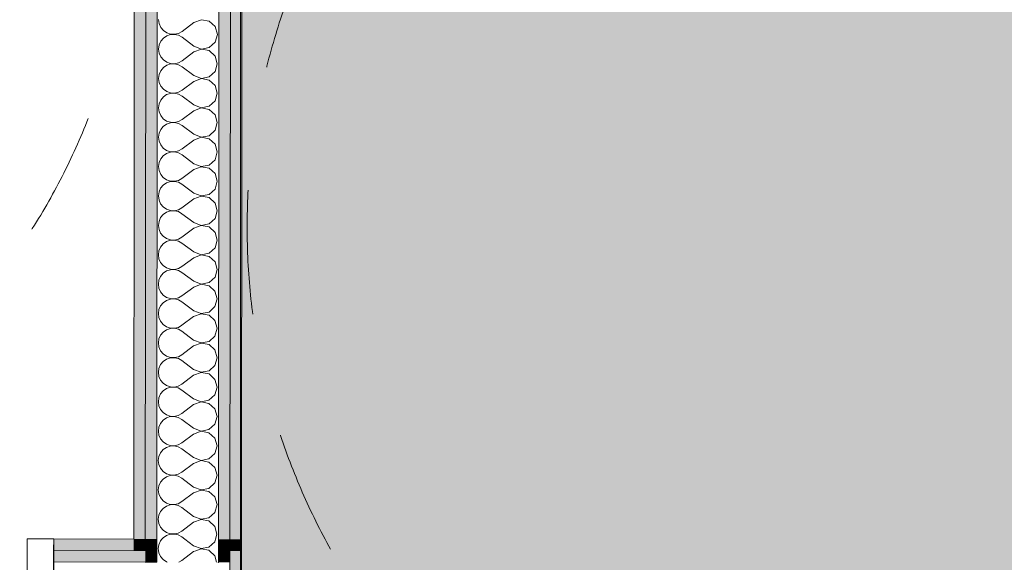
# Model space of a CAD drawing. Header units: millimetres. Extents: x -30280 to 19093, y -18706 to 4378.
# Tile 173 of 206: x -4067 to -2950, y -15346 to -14730. Entities that reach past the tile are written whole.
import ezdxf

# ---------------------------------------------------------------- set-up
doc = ezdxf.new("R2010")
doc.units = ezdxf.units.MM
doc.header["$MEASUREMENT"] = 0
doc.linetypes.add('Rayas Pequeñas', pattern=[282.222222, 141.111111, -141.111111])
for name, color, linetype, lineweight in [('Nuevo_01 2D_Mobiliari_Pluma_Nº__101', 252, 'Continuous', 5), ('Nuevo_08_E_Envans secs_Pluma_Nº__1', 7, 'Continuous', 5), ('Nuevo_14_PAV_Paviment_tarkett Safe_Pluma_Nº__89', 7, 'Continuous', 5), ('Nuevo_Puertas Archicad_Pluma_Nº__1', 7, 'Continuous', 5)]:
    doc.layers.add(name, color=color, linetype=linetype, lineweight=lineweight)
for name, color, linetype in [('Nuevo_07_CR_Cel Ras vinilic', 7, 'Continuous'), ('Nuevo_08_E_Envans secs', 7, 'Continuous'), ('Nuevo_14_PAV_Paviment_tarkett Safe', 7, 'Continuous'), ('Nuevo_Puertas Archicad', 7, 'Continuous')]:
    doc.layers.add(name, color=color, linetype=linetype)
for name, color, linetype, lineweight, true_color in [('Nuevo_07_CR_Cel Ras vinilic_Pluma_Nº__102', 7, 'Continuous', 5, 0xcccccc), ('Nuevo_08_E_Envans secs_Pluma_Nº__102', 7, 'Continuous', 5, 0xcccccc), ('Nuevo_08_E_Envans secs_Pluma_Nº__79', 7, 'Continuous', 5, 0xaaffd5), ('Nuevo_14_PAV_Paviment_tarkett Safe_Pluma_Nº__166', 7, 'Continuous', 13, 0x97cbff)]:
    doc.layers.add(name, color=color, linetype=linetype, lineweight=lineweight, true_color=true_color)

# ---------------------------------------------------------------- blocks, each defined once
blk = doc.blocks.new('Forjado_1_1', base_point=(-3816.4, -16950))
at = {"layer": 'Nuevo_14_PAV_Paviment_tarkett Safe_Pluma_Nº__166', "linetype": 'Continuous', "lineweight": 0, "true_color": 0x25323f}
blk.add_hatch(color=169, dxfattribs=at).paths.add_polyline_path([(-3816.4, -16950), (-1687.6, -16950), (-1687.6, -13808.6), (-3816.4, -13808.6)])
at = {"layer": 'Nuevo_14_PAV_Paviment_tarkett Safe_Pluma_Nº__89', "color": 7, "linetype": 'Continuous', "lineweight": 5, "flags": 128}
blk.add_lwpolyline([(-3816.4, -16950), (-1687.6, -16950), (-1687.6, -13808.6), (-3816.4, -13808.6)], close=True, dxfattribs=at)
blk = doc.blocks.new('Puerta Corredera Empotrada 27')
at = {"layer": 'Nuevo_Puertas Archicad_Pluma_Nº__1', "color": 7, "linetype": 'Continuous', "lineweight": 5}
for p, q in [((-420, 0), (-450, 0)), ((-450, 0), (-450, -134)), ((-450, -13), (-450, 0)), ((-450, -13), (-450, 0)), ((-420, -134), (-420, 0)), ((-450, -26), (-450, -13)), ((-450, -26), (-450, -13)), ((-450, -96), (-450, -26)), ((-450, -96), (-450, -26))]:
    blk.add_line(p, q, dxfattribs=at)
blk = doc.blocks.new('Muro_62_1', base_point=(-3815.2, -15319.9))
at = {"layer": 'Nuevo_08_E_Envans secs_Pluma_Nº__79', "linetype": 'Continuous', "lineweight": 5, "true_color": 0xaaffd5}
for points in [[(-4028.1, -15332.3), (-3937.2, -15332.6), (-3937.2, -15319.6), (-4028.1, -15319.3)], [(-3924.2, -15319.6), (-3937.2, -15319.6), (-3937.2, -15332.6), (-3924.2, -15332.6)], [(-3828.2, -15319.8), (-3828.2, -15332.8), (-3815.2, -15319.9)], [(-3815.2, -15333.1), (-3815.2, -15320.1), (-3815.4, -15320.1), (-3828.2, -15332.8), (-3828.2, -15333)], [(-4028.1, -15332.3), (-4028.1, -15345.3), (-3924.2, -15345.6), (-3924.2, -15332.6)], [(-3911.2, -15332.6), (-3924.2, -15332.6), (-3924.2, -15345.6), (-3911.2, -15345.6)], [(-3841.2, -15332.8), (-3841.2, -15345.8), (-3828.2, -15332.8)], [(-3828.2, -15346), (-3828.2, -15333), (-3828.4, -15333), (-3841.2, -15345.8), (-3841.2, -15346)], [(-3828.2, -15333), (-3828.2, -15332.8), (-3828.4, -15333)], [(-3841.2, -15346), (-3841.2, -15345.8), (-3841.4, -15346)]]:
    blk.add_hatch(color=121, dxfattribs=at).paths.add_polyline_path(points)
at = {"layer": 'Nuevo_08_E_Envans secs_Pluma_Nº__1', "color": 7, "linetype": 'Continuous', "lineweight": 5}
for p, q in [((-4028.1, -15332.3), (-4028.1, -15319.3)), ((-3924.2, -15319.6), (-3924.2, -15332.6)), ((-3828.2, -15332.8), (-3828.2, -15319.8)), ((-4028.1, -15332.3), (-3937.2, -15332.6)), ((-4028.1, -15345.3), (-4028.1, -15332.3)), ((-3937.2, -15332.6), (-3924.2, -15332.6)), ((-3911.2, -15332.6), (-3911.2, -15345.6)), ((-3841.2, -15345.8), (-3841.2, -15332.8)), ((-3828.2, -15333), (-3828.4, -15333)), ((-4028.3, -15415.3), (-4028.1, -15345.3)), ((-4028.1, -15345.3), (-3924.2, -15345.6)), ((-3924.2, -15345.6), (-3911.2, -15345.6))]:
    blk.add_line(p, q, dxfattribs=at)
at = {"layer": 'Nuevo_08_E_Envans secs_Pluma_Nº__1', "color": 7, "linetype": 'Continuous', "lineweight": 5, "flags": 128}
for points in [[(-3937.2, -15319.6), (-4028.1, -15319.3)], [(-3815.2, -15319.9), (-3815.2, -15332.9)]]:
    blk.add_lwpolyline(points, dxfattribs=at)
at = {"layer": 'Nuevo_08_E_Envans secs_Pluma_Nº__1', "color": 7, "linetype": 'Continuous', "lineweight": 5}
for p in [(-3828.2, -15332.8), (-3841.2, -15345.8)]:
    blk.add_point(p, dxfattribs=at)
at = {"layer": 'Nuevo_Puertas Archicad', "color": 253, "linetype": 'Continuous', "lineweight": 5, "true_color": 0xa4a4a6, "xscale": -1, "zscale": 1000, "rotation": 359.8580098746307}
blk.add_blockref('Puerta Corredera Empotrada 27', (-4478.1, -15318.2), dxfattribs=at)
blk = doc.blocks.new('Muro_75_1', base_point=(-3816.5, -17084))
at = {"layer": 'Nuevo_08_E_Envans secs_Pluma_Nº__79', "linetype": 'Continuous', "lineweight": 5, "true_color": 0xaaffd5}
for points in [[(-3815.2, -15320.1), (-3815.2, -15319.9), (-3815.4, -15320.1)], [(-3828.7, -16014.1), (-3815.7, -16014.1), (-3815.2, -15333.1), (-3828.2, -15333)]]:
    blk.add_hatch(color=121, dxfattribs=at).paths.add_polyline_path(points)
at = {"layer": 'Nuevo_08_E_Envans secs_Pluma_Nº__1', "color": 7, "linetype": 'Continuous', "lineweight": 5}
blk.add_line((-3828.2, -15333), (-3828.7, -16014.1), dxfattribs=at)
at = {"layer": 'Nuevo_08_E_Envans secs_Pluma_Nº__1', "color": 7, "linetype": 'Continuous', "lineweight": 5, "flags": 128}
blk.add_lwpolyline([(-3815.7, -16014.1), (-3815.2, -15332.9)], dxfattribs=at)
blk = doc.blocks.new('*X447')
at = {"layer": 'Nuevo_08_E_Envans secs_Pluma_Nº__102', "color": 254, "linetype": 'Continuous', "lineweight": 5, "true_color": 0xcccccc}
for p, q in [((-3909.2, -15332.6), (-3908.9, -15335)), ((-3908.9, -15335), (-3907.1, -15339.2)), ((-3907.1, -15339.2), (-3904.1, -15342.8)), ((-3904.1, -15342.8), (-3900.3, -15345.4)), ((-3869.5, -15333.8), (-3882.9, -15343.8)), ((-3866.7, -15332.7), (-3869.5, -15333.8)), ((-3845.4, -15338.4), (-3851.5, -15332.8)), ((-3843.3, -15345.8), (-3845.4, -15338.4)), ((-3900.3, -15345.4), (-3899.5, -15345.6)), ((-3886.3, -15345.7), (-3882.9, -15343.8))]:
    blk.add_line(p, q, dxfattribs=at)
blk = doc.blocks.new('*X448')
at = {"layer": 'Nuevo_08_E_Envans secs_Pluma_Nº__102', "color": 254, "linetype": 'Continuous', "lineweight": 5, "true_color": 0xcccccc}
for p, q in [((-3905.3, -15319.6), (-3907, -15321.7)), ((-3869.5, -15327.1), (-3879.5, -15319.7)), ((-3845.4, -15322.6), (-3844.6, -15319.8)), ((-3908.9, -15325.9), (-3909.5, -15330.4)), ((-3909.5, -15330.4), (-3909.2, -15332.6)), ((-3907, -15321.7), (-3908.9, -15325.9)), ((-3869.5, -15327.1), (-3861, -15330.4)), ((-3861, -15330.6), (-3866.7, -15332.7)), ((-3861, -15330.4), (-3852.1, -15328.7)), ((-3852.1, -15332.3), (-3861, -15330.6)), ((-3852.1, -15328.7), (-3845.4, -15322.6)), ((-3851.5, -15332.8), (-3852.1, -15332.3))]:
    blk.add_line(p, q, dxfattribs=at)
blk = doc.blocks.new('*X451')
at = {"layer": 'Nuevo_08_E_Envans secs_Pluma_Nº__102', "color": 254, "linetype": 'Continuous', "lineweight": 5, "true_color": 0xcccccc}
for p, q in [((-3909.1, -14730.4), (-3908.5, -14735)), ((-3908.5, -14735), (-3906.6, -14739.2)), ((-3906.6, -14739.2), (-3903.7, -14742.8)), ((-3869.1, -14733.8), (-3882.4, -14743.8)), ((-3860.6, -14730.6), (-3869.1, -14733.8)), ((-3851.6, -14732.3), (-3860.6, -14730.6)), ((-3844.9, -14738.4), (-3851.6, -14732.3)), ((-3842.4, -14747.2), (-3844.9, -14738.4)), ((-3903.7, -14742.8), (-3899.9, -14745.4)), ((-3899.9, -14748.9), (-3903.7, -14751.5)), ((-3899.9, -14745.4), (-3895.5, -14746.8)), ((-3895.5, -14747.4), (-3899.9, -14748.9)), ((-3895.5, -14746.8), (-3891, -14747.1)), ((-3891, -14747.2), (-3895.5, -14747.4)), ((-3891, -14747.1), (-3886.5, -14746)), ((-3886.5, -14748.2), (-3891, -14747.2)), ((-3886.5, -14746), (-3882.4, -14743.8)), ((-3882.4, -14750.5), (-3886.5, -14748.2)), ((-3869.1, -14760.5), (-3882.4, -14750.5)), ((-3844.9, -14755.9), (-3842.4, -14747.2)), ((-3908.5, -14759.2), (-3909.1, -14763.8)), ((-3906.6, -14755), (-3908.5, -14759.2)), ((-3903.7, -14751.5), (-3906.6, -14755)), ((-3869.1, -14760.5), (-3860.6, -14763.8)), ((-3860.6, -14763.8), (-3851.7, -14762.1)), ((-3851.7, -14762.1), (-3844.9, -14755.9)), ((-3909.1, -14763.8), (-3908.5, -14768.3)), ((-3908.5, -14768.3), (-3906.6, -14772.5)), ((-3906.6, -14772.5), (-3903.7, -14776.1)), ((-3869.1, -14767.1), (-3882.5, -14777.1)), ((-3860.6, -14763.9), (-3869.1, -14767.1)), ((-3851.7, -14765.6), (-3860.6, -14763.9)), ((-3845, -14771.7), (-3851.7, -14765.6)), ((-3842.5, -14780.5), (-3845, -14771.7)), ((-3903.7, -14784.8), (-3906.7, -14788.4)), ((-3903.7, -14776.1), (-3899.9, -14778.7)), ((-3899.9, -14782.2), (-3903.7, -14784.8)), ((-3899.9, -14778.7), (-3895.6, -14780.2)), ((-3895.6, -14780.7), (-3899.9, -14782.2)), ((-3895.6, -14780.2), (-3891, -14780.4)), ((-3891, -14780.5), (-3895.6, -14780.7)), ((-3891, -14780.4), (-3886.5, -14779.4)), ((-3886.5, -14781.6), (-3891, -14780.5)), ((-3886.5, -14779.4), (-3882.5, -14777.1)), ((-3882.5, -14783.8), (-3886.5, -14781.6)), ((-3869.1, -14793.8), (-3882.5, -14783.8)), ((-3845, -14789.3), (-3842.5, -14780.5)), ((-3908.5, -14792.6), (-3909.2, -14797.1)), ((-3906.7, -14788.4), (-3908.5, -14792.6)), ((-3869.1, -14793.8), (-3860.6, -14797.1)), ((-3860.6, -14797.1), (-3851.7, -14795.4)), ((-3851.7, -14795.4), (-3845, -14789.3)), ((-3909.2, -14797.1), (-3908.5, -14801.7)), ((-3908.5, -14801.7), (-3906.7, -14805.9)), ((-3906.7, -14805.9), (-3903.7, -14809.4)), ((-3869.2, -14800.5), (-3882.5, -14810.5)), ((-3860.6, -14797.2), (-3869.2, -14800.5)), ((-3851.7, -14798.9), (-3860.6, -14797.2)), ((-3845, -14805.1), (-3851.7, -14798.9)), ((-3842.5, -14813.8), (-3845, -14805.1)), ((-3903.7, -14818.1), (-3906.7, -14821.7)), ((-3903.7, -14809.4), (-3899.9, -14812)), ((-3900, -14815.5), (-3903.7, -14818.1)), ((-3895.6, -14814.1), (-3900, -14815.5)), ((-3899.9, -14812), (-3895.6, -14813.5)), ((-3895.6, -14813.5), (-3891, -14813.7)), ((-3891, -14813.9), (-3895.6, -14814.1)), ((-3891, -14813.7), (-3886.5, -14812.7)), ((-3886.5, -14814.9), (-3891, -14813.9)), ((-3886.5, -14812.7), (-3882.5, -14810.5)), ((-3882.5, -14817.1), (-3886.5, -14814.9)), ((-3869.2, -14827.1), (-3882.5, -14817.1)), ((-3845, -14822.6), (-3842.5, -14813.8)), ((-3908.5, -14825.9), (-3909.2, -14830.4)), ((-3906.7, -14821.7), (-3908.5, -14825.9)), ((-3869.2, -14827.1), (-3860.7, -14830.4)), ((-3860.7, -14830.4), (-3851.7, -14828.7)), ((-3851.7, -14828.7), (-3845, -14822.6)), ((-3909.2, -14830.4), (-3908.5, -14835)), ((-3908.5, -14835), (-3906.7, -14839.2)), ((-3906.7, -14839.2), (-3903.8, -14842.8)), ((-3869.2, -14833.8), (-3882.5, -14843.8)), ((-3860.7, -14830.6), (-3869.2, -14833.8)), ((-3851.7, -14832.3), (-3860.7, -14830.6)), ((-3845, -14838.4), (-3851.7, -14832.3)), ((-3842.5, -14847.2), (-3845, -14838.4)), ((-3903.8, -14851.5), (-3906.7, -14855)), ((-3903.8, -14842.8), (-3900, -14845.4)), ((-3900, -14848.9), (-3903.8, -14851.5)), ((-3900, -14845.4), (-3895.6, -14846.8)), ((-3895.6, -14847.4), (-3900, -14848.9)), ((-3895.6, -14846.8), (-3891, -14847.1)), ((-3891, -14847.2), (-3895.6, -14847.4)), ((-3891, -14847.1), (-3886.5, -14846)), ((-3886.5, -14848.2), (-3891, -14847.2)), ((-3886.5, -14846), (-3882.5, -14843.8)), ((-3882.5, -14850.5), (-3886.5, -14848.2)), ((-3869.2, -14860.5), (-3882.5, -14850.5)), ((-3845, -14855.9), (-3842.5, -14847.2)), ((-3908.6, -14859.2), (-3909.2, -14863.8)), ((-3906.7, -14855), (-3908.6, -14859.2)), ((-3869.2, -14860.5), (-3860.7, -14863.8)), ((-3860.7, -14863.8), (-3851.7, -14862.1)), ((-3851.7, -14862.1), (-3845, -14855.9)), ((-3909.2, -14863.8), (-3908.6, -14868.3)), ((-3908.6, -14868.3), (-3906.7, -14872.5)), ((-3906.7, -14872.5), (-3903.8, -14876.1)), ((-3869.2, -14867.1), (-3882.5, -14877.1)), ((-3860.7, -14863.9), (-3869.2, -14867.1)), ((-3851.7, -14865.6), (-3860.7, -14863.9)), ((-3845, -14871.7), (-3851.7, -14865.6)), ((-3842.5, -14880.5), (-3845, -14871.7)), ((-3903.8, -14884.8), (-3906.7, -14888.4)), ((-3903.8, -14876.1), (-3900, -14878.7)), ((-3900, -14882.2), (-3903.8, -14884.8)), ((-3900, -14878.7), (-3895.6, -14880.2)), ((-3895.6, -14880.7), (-3900, -14882.2)), ((-3895.6, -14880.2), (-3891, -14880.4)), ((-3891, -14880.5), (-3895.6, -14880.7)), ((-3891, -14880.4), (-3886.6, -14879.4)), ((-3886.6, -14881.6), (-3891, -14880.5)), ((-3886.6, -14879.4), (-3882.5, -14877.1)), ((-3882.5, -14883.8), (-3886.6, -14881.6)), ((-3869.2, -14893.8), (-3882.5, -14883.8)), ((-3845, -14889.3), (-3842.5, -14880.5)), ((-3908.6, -14892.6), (-3909.2, -14897.1)), ((-3906.7, -14888.4), (-3908.6, -14892.6)), ((-3869.2, -14893.8), (-3860.7, -14897.1)), ((-3860.7, -14897.1), (-3851.8, -14895.4)), ((-3851.8, -14895.4), (-3845, -14889.3)), ((-3909.2, -14897.1), (-3908.6, -14901.7)), ((-3908.6, -14901.7), (-3906.7, -14905.9)), ((-3906.7, -14905.9), (-3903.8, -14909.4)), ((-3869.2, -14900.5), (-3882.6, -14910.5)), ((-3860.7, -14897.2), (-3869.2, -14900.5)), ((-3851.8, -14898.9), (-3860.7, -14897.2)), ((-3845.1, -14905.1), (-3851.8, -14898.9)), ((-3842.6, -14913.8), (-3845.1, -14905.1)), ((-3903.8, -14918.1), (-3906.8, -14921.7)), ((-3903.8, -14909.4), (-3900, -14912)), ((-3900, -14915.5), (-3903.8, -14918.1)), ((-3900, -14912), (-3895.7, -14913.5)), ((-3895.7, -14914.1), (-3900, -14915.5)), ((-3895.7, -14913.5), (-3891.1, -14913.7)), ((-3891.1, -14913.9), (-3895.7, -14914.1)), ((-3891.1, -14913.7), (-3886.6, -14912.7)), ((-3886.6, -14914.9), (-3891.1, -14913.9)), ((-3886.6, -14912.7), (-3882.6, -14910.5)), ((-3882.6, -14917.1), (-3886.6, -14914.9)), ((-3869.2, -14927.1), (-3882.6, -14917.1)), ((-3845.1, -14922.6), (-3842.6, -14913.8)), ((-3908.6, -14925.9), (-3909.2, -14930.4)), ((-3906.8, -14921.7), (-3908.6, -14925.9)), ((-3869.2, -14927.1), (-3860.7, -14930.4)), ((-3860.7, -14930.4), (-3851.8, -14928.7)), ((-3851.8, -14928.7), (-3845.1, -14922.6)), ((-3909.2, -14930.4), (-3908.6, -14935)), ((-3908.6, -14935), (-3906.8, -14939.2)), ((-3906.8, -14939.2), (-3903.8, -14942.8)), ((-3869.3, -14933.8), (-3882.6, -14943.8)), ((-3860.7, -14930.6), (-3869.3, -14933.8)), ((-3851.8, -14932.3), (-3860.7, -14930.6)), ((-3845.1, -14938.4), (-3851.8, -14932.3)), ((-3842.6, -14947.2), (-3845.1, -14938.4)), ((-3903.8, -14951.5), (-3906.8, -14955)), ((-3903.8, -14942.8), (-3900, -14945.4)), ((-3900.1, -14948.9), (-3903.8, -14951.5)), ((-3895.7, -14947.4), (-3900.1, -14948.9)), ((-3900, -14945.4), (-3895.7, -14946.8)), ((-3895.7, -14946.8), (-3891.1, -14947.1)), ((-3891.1, -14947.2), (-3895.7, -14947.4)), ((-3891.1, -14947.1), (-3886.6, -14946)), ((-3886.6, -14948.2), (-3891.1, -14947.2)), ((-3886.6, -14946), (-3882.6, -14943.8)), ((-3882.6, -14950.5), (-3886.6, -14948.2)), ((-3869.3, -14960.5), (-3882.6, -14950.5)), ((-3845.1, -14955.9), (-3842.6, -14947.2)), ((-3908.6, -14959.2), (-3909.3, -14963.8)), ((-3906.8, -14955), (-3908.6, -14959.2)), ((-3869.3, -14960.5), (-3860.8, -14963.8)), ((-3860.8, -14963.8), (-3851.8, -14962.1)), ((-3851.8, -14962.1), (-3845.1, -14955.9)), ((-3909.3, -14963.8), (-3908.6, -14968.3)), ((-3908.6, -14968.3), (-3906.8, -14972.5)), ((-3906.8, -14972.5), (-3903.9, -14976.1)), ((-3869.3, -14967.1), (-3882.6, -14977.1)), ((-3860.8, -14963.9), (-3869.3, -14967.1)), ((-3851.8, -14965.6), (-3860.8, -14963.9)), ((-3845.1, -14971.7), (-3851.8, -14965.6)), ((-3842.6, -14980.5), (-3845.1, -14971.7)), ((-3903.9, -14984.8), (-3906.8, -14988.4)), ((-3903.9, -14976.1), (-3900.1, -14978.7)), ((-3900.1, -14982.2), (-3903.9, -14984.8)), ((-3900.1, -14978.7), (-3895.7, -14980.2)), ((-3895.7, -14980.7), (-3900.1, -14982.2)), ((-3895.7, -14980.2), (-3891.1, -14980.4)), ((-3891.1, -14980.5), (-3895.7, -14980.7)), ((-3891.1, -14980.4), (-3886.6, -14979.4)), ((-3886.6, -14981.6), (-3891.1, -14980.5)), ((-3886.6, -14979.4), (-3882.6, -14977.1)), ((-3882.6, -14983.8), (-3886.6, -14981.6)), ((-3869.3, -14993.8), (-3882.6, -14983.8)), ((-3845.1, -14989.3), (-3842.6, -14980.5)), ((-3908.7, -14992.6), (-3909.3, -14997.1)), ((-3906.8, -14988.4), (-3908.7, -14992.6)), ((-3869.3, -14993.8), (-3860.8, -14997.1)), ((-3860.8, -14997.1), (-3851.8, -14995.4)), ((-3851.8, -14995.4), (-3845.1, -14989.3)), ((-3909.3, -14997.1), (-3908.7, -15001.7)), ((-3908.7, -15001.7), (-3906.8, -15005.9)), ((-3906.8, -15005.9), (-3903.9, -15009.4)), ((-3869.3, -15000.5), (-3882.6, -15010.5)), ((-3860.8, -14997.2), (-3869.3, -15000.5)), ((-3851.8, -14998.9), (-3860.8, -14997.2)), ((-3845.1, -15005.1), (-3851.8, -14998.9)), ((-3842.6, -15013.8), (-3845.1, -15005.1)), ((-3903.9, -15018.1), (-3906.8, -15021.7)), ((-3903.9, -15009.4), (-3900.1, -15012)), ((-3900.1, -15015.5), (-3903.9, -15018.1)), ((-3900.1, -15012), (-3895.7, -15013.5)), ((-3895.7, -15014.1), (-3900.1, -15015.5)), ((-3895.7, -15013.5), (-3891.1, -15013.7)), ((-3891.1, -15013.9), (-3895.7, -15014.1)), ((-3891.1, -15013.7), (-3886.7, -15012.7)), ((-3886.7, -15014.9), (-3891.1, -15013.9)), ((-3886.7, -15012.7), (-3882.6, -15010.5)), ((-3882.6, -15017.1), (-3886.7, -15014.9)), ((-3869.3, -15027.1), (-3882.6, -15017.1)), ((-3845.1, -15022.6), (-3842.6, -15013.8)), ((-3908.7, -15025.9), (-3909.3, -15030.4)), ((-3909.3, -15030.4), (-3908.7, -15035)), ((-3906.8, -15021.7), (-3908.7, -15025.9)), ((-3869.3, -15027.1), (-3860.8, -15030.4)), ((-3860.8, -15030.4), (-3851.9, -15028.7)), ((-3851.9, -15028.7), (-3845.1, -15022.6)), ((-3908.7, -15035), (-3906.8, -15039.2)), ((-3906.8, -15039.2), (-3903.9, -15042.8)), ((-3869.3, -15033.8), (-3882.7, -15043.8)), ((-3860.8, -15030.6), (-3869.3, -15033.8)), ((-3851.9, -15032.3), (-3860.8, -15030.6)), ((-3845.2, -15038.4), (-3851.9, -15032.3)), ((-3842.7, -15047.2), (-3845.2, -15038.4)), ((-3903.9, -15051.5), (-3906.9, -15055)), ((-3903.9, -15042.8), (-3900.1, -15045.4)), ((-3900.1, -15048.9), (-3903.9, -15051.5)), ((-3900.1, -15045.4), (-3895.8, -15046.8)), ((-3895.8, -15047.4), (-3900.1, -15048.9)), ((-3895.8, -15046.8), (-3891.2, -15047.1)), ((-3891.2, -15047.2), (-3895.8, -15047.4)), ((-3891.2, -15047.1), (-3886.7, -15046)), ((-3886.7, -15048.2), (-3891.2, -15047.2)), ((-3886.7, -15046), (-3882.7, -15043.8)), ((-3882.7, -15050.5), (-3886.7, -15048.2)), ((-3869.3, -15060.5), (-3882.7, -15050.5)), ((-3845.2, -15055.9), (-3842.7, -15047.2)), ((-3908.7, -15059.2), (-3909.3, -15063.8)), ((-3909.3, -15063.8), (-3908.7, -15068.3)), ((-3906.9, -15055), (-3908.7, -15059.2)), ((-3860.8, -15063.9), (-3869.4, -15067.1)), ((-3869.3, -15060.5), (-3860.8, -15063.8)), ((-3860.8, -15063.8), (-3851.9, -15062.1)), ((-3851.9, -15065.6), (-3860.8, -15063.9)), ((-3851.9, -15062.1), (-3845.2, -15055.9)), ((-3908.7, -15068.3), (-3906.9, -15072.5)), ((-3906.9, -15072.5), (-3903.9, -15076.1)), ((-3869.4, -15067.1), (-3882.7, -15077.1)), ((-3845.2, -15071.7), (-3851.9, -15065.6)), ((-3842.7, -15080.5), (-3845.2, -15071.7)), ((-3903.9, -15084.8), (-3906.9, -15088.4)), ((-3903.9, -15076.1), (-3900.1, -15078.7)), ((-3900.1, -15082.2), (-3903.9, -15084.8)), ((-3900.1, -15078.7), (-3895.8, -15080.2)), ((-3895.8, -15080.7), (-3900.1, -15082.2)), ((-3895.8, -15080.2), (-3891.2, -15080.4)), ((-3891.2, -15080.5), (-3895.8, -15080.7)), ((-3891.2, -15080.4), (-3886.7, -15079.4)), ((-3886.7, -15081.6), (-3891.2, -15080.5)), ((-3886.7, -15079.4), (-3882.7, -15077.1)), ((-3882.7, -15083.8), (-3886.7, -15081.6)), ((-3869.4, -15093.8), (-3882.7, -15083.8)), ((-3845.2, -15089.3), (-3842.7, -15080.5)), ((-3908.7, -15092.6), (-3909.4, -15097.1)), ((-3909.4, -15097.1), (-3908.7, -15101.7)), ((-3906.9, -15088.4), (-3908.7, -15092.6)), ((-3869.4, -15093.8), (-3860.9, -15097.1)), ((-3860.9, -15097.2), (-3869.4, -15100.5)), ((-3860.9, -15097.1), (-3851.9, -15095.4)), ((-3851.9, -15098.9), (-3860.9, -15097.2)), ((-3851.9, -15095.4), (-3845.2, -15089.3)), ((-3908.7, -15101.7), (-3906.9, -15105.9)), ((-3906.9, -15105.9), (-3904, -15109.4)), ((-3869.4, -15100.5), (-3882.7, -15110.5)), ((-3845.2, -15105.1), (-3851.9, -15098.9)), ((-3842.7, -15113.8), (-3845.2, -15105.1)), ((-3904, -15118.1), (-3906.9, -15121.7)), ((-3904, -15109.4), (-3900.2, -15112)), ((-3900.2, -15115.5), (-3904, -15118.1)), ((-3900.2, -15112), (-3895.8, -15113.5)), ((-3895.8, -15114.1), (-3900.2, -15115.5)), ((-3895.8, -15113.5), (-3891.2, -15113.7)), ((-3891.2, -15113.9), (-3895.8, -15114.1)), ((-3891.2, -15113.7), (-3886.7, -15112.7)), ((-3886.7, -15114.9), (-3891.2, -15113.9)), ((-3886.7, -15112.7), (-3882.7, -15110.5)), ((-3882.7, -15117.1), (-3886.7, -15114.9)), ((-3869.4, -15127.1), (-3882.7, -15117.1)), ((-3845.2, -15122.6), (-3842.7, -15113.8)), ((-3908.8, -15125.9), (-3909.4, -15130.4)), ((-3909.4, -15130.4), (-3908.8, -15135)), ((-3906.9, -15121.7), (-3908.8, -15125.9)), ((-3869.4, -15127.1), (-3860.9, -15130.4)), ((-3860.9, -15130.6), (-3869.4, -15133.8)), ((-3860.9, -15130.4), (-3851.9, -15128.7)), ((-3851.9, -15132.3), (-3860.9, -15130.6)), ((-3851.9, -15128.7), (-3845.2, -15122.6)), ((-3908.8, -15135), (-3906.9, -15139.2)), ((-3906.9, -15139.2), (-3904, -15142.8)), ((-3869.4, -15133.8), (-3882.7, -15143.8)), ((-3845.2, -15138.4), (-3851.9, -15132.3)), ((-3842.7, -15147.2), (-3845.2, -15138.4)), ((-3904, -15151.5), (-3906.9, -15155)), ((-3904, -15142.8), (-3900.2, -15145.4)), ((-3900.2, -15148.9), (-3904, -15151.5)), ((-3900.2, -15145.4), (-3895.8, -15146.8)), ((-3895.8, -15147.4), (-3900.2, -15148.9)), ((-3895.8, -15146.8), (-3891.2, -15147.1)), ((-3891.2, -15147.2), (-3895.8, -15147.4)), ((-3891.2, -15147.1), (-3886.8, -15146)), ((-3886.8, -15148.2), (-3891.2, -15147.2)), ((-3886.8, -15146), (-3882.7, -15143.8)), ((-3882.7, -15150.5), (-3886.8, -15148.2)), ((-3869.4, -15160.5), (-3882.7, -15150.5)), ((-3845.2, -15155.9), (-3842.7, -15147.2)), ((-3908.8, -15159.2), (-3909.4, -15163.8)), ((-3909.4, -15163.8), (-3908.8, -15168.3)), ((-3906.9, -15155), (-3908.8, -15159.2)), ((-3869.4, -15160.5), (-3860.9, -15163.8)), ((-3860.9, -15163.9), (-3869.4, -15167.1)), ((-3860.9, -15163.8), (-3852, -15162.1)), ((-3852, -15165.6), (-3860.9, -15163.9)), ((-3852, -15162.1), (-3845.2, -15155.9)), ((-3908.8, -15168.3), (-3906.9, -15172.5)), ((-3906.9, -15172.5), (-3904, -15176.1)), ((-3869.4, -15167.1), (-3882.8, -15177.1)), ((-3845.3, -15171.7), (-3852, -15165.6)), ((-3842.8, -15180.5), (-3845.3, -15171.7)), ((-3904, -15184.8), (-3907, -15188.4)), ((-3904, -15176.1), (-3900.2, -15178.7)), ((-3900.2, -15182.2), (-3904, -15184.8)), ((-3900.2, -15178.7), (-3895.9, -15180.2)), ((-3895.9, -15180.7), (-3900.2, -15182.2)), ((-3895.9, -15180.2), (-3891.3, -15180.4)), ((-3891.3, -15180.5), (-3895.9, -15180.7)), ((-3891.3, -15180.4), (-3886.8, -15179.4)), ((-3886.8, -15181.6), (-3891.3, -15180.5)), ((-3886.8, -15179.4), (-3882.8, -15177.1)), ((-3882.8, -15183.8), (-3886.8, -15181.6)), ((-3869.4, -15193.8), (-3882.8, -15183.8)), ((-3845.3, -15189.3), (-3842.8, -15180.5)), ((-3908.8, -15192.6), (-3909.4, -15197.1)), ((-3909.4, -15197.1), (-3908.8, -15201.7)), ((-3907, -15188.4), (-3908.8, -15192.6)), ((-3869.4, -15193.8), (-3860.9, -15197.1)), ((-3860.9, -15197.2), (-3869.4, -15200.5)), ((-3860.9, -15197.1), (-3852, -15195.4)), ((-3852, -15198.9), (-3860.9, -15197.2)), ((-3852, -15195.4), (-3845.3, -15189.3)), ((-3908.8, -15201.7), (-3907, -15205.9)), ((-3907, -15205.9), (-3904, -15209.4)), ((-3869.4, -15200.5), (-3882.8, -15210.5)), ((-3845.3, -15205.1), (-3852, -15198.9)), ((-3842.8, -15213.8), (-3845.3, -15205.1)), ((-3904, -15218.1), (-3907, -15221.7)), ((-3904, -15209.4), (-3900.2, -15212)), ((-3900.2, -15215.5), (-3904, -15218.1)), ((-3900.2, -15212), (-3895.9, -15213.5)), ((-3895.9, -15214.1), (-3900.2, -15215.5)), ((-3895.9, -15213.5), (-3891.3, -15213.7)), ((-3891.3, -15213.9), (-3895.9, -15214.1)), ((-3891.3, -15213.7), (-3886.8, -15212.7)), ((-3886.8, -15214.9), (-3891.3, -15213.9)), ((-3886.8, -15212.7), (-3882.8, -15210.5)), ((-3882.8, -15217.1), (-3886.8, -15214.9)), ((-3869.5, -15227.1), (-3882.8, -15217.1)), ((-3845.3, -15222.6), (-3842.8, -15213.8)), ((-3908.8, -15225.9), (-3909.5, -15230.4)), ((-3909.5, -15230.4), (-3908.8, -15235)), ((-3907, -15221.7), (-3908.8, -15225.9)), ((-3869.5, -15227.1), (-3861, -15230.4)), ((-3861, -15230.6), (-3869.5, -15233.8)), ((-3861, -15230.4), (-3852, -15228.7)), ((-3852, -15232.3), (-3861, -15230.6)), ((-3852, -15228.7), (-3845.3, -15222.6)), ((-3908.8, -15235), (-3907, -15239.2)), ((-3907, -15239.2), (-3904.1, -15242.8)), ((-3869.5, -15233.8), (-3882.8, -15243.8)), ((-3845.3, -15238.4), (-3852, -15232.3)), ((-3842.8, -15247.2), (-3845.3, -15238.4)), ((-3904.1, -15251.5), (-3907, -15255)), ((-3904.1, -15242.8), (-3900.3, -15245.4)), ((-3900.3, -15248.9), (-3904.1, -15251.5)), ((-3900.3, -15245.4), (-3895.9, -15246.8)), ((-3895.9, -15247.4), (-3900.3, -15248.9)), ((-3895.9, -15246.8), (-3891.3, -15247.1)), ((-3891.3, -15247.2), (-3895.9, -15247.4)), ((-3891.3, -15247.1), (-3886.8, -15246)), ((-3886.8, -15248.2), (-3891.3, -15247.2)), ((-3886.8, -15246), (-3882.8, -15243.8)), ((-3882.8, -15250.5), (-3886.8, -15248.2)), ((-3869.5, -15260.5), (-3882.8, -15250.5)), ((-3845.3, -15255.9), (-3842.8, -15247.2)), ((-3908.9, -15259.2), (-3909.5, -15263.8)), ((-3909.5, -15263.8), (-3908.9, -15268.3)), ((-3907, -15255), (-3908.9, -15259.2)), ((-3869.5, -15260.5), (-3861, -15263.8)), ((-3861, -15263.9), (-3869.5, -15267.1)), ((-3861, -15263.8), (-3852, -15262.1)), ((-3852, -15265.6), (-3861, -15263.9)), ((-3852, -15262.1), (-3845.3, -15255.9)), ((-3908.9, -15268.3), (-3907, -15272.5)), ((-3907, -15272.5), (-3904.1, -15276.1)), ((-3904.1, -15276.1), (-3900.3, -15278.7)), ((-3869.5, -15267.1), (-3882.8, -15277.1)), ((-3845.3, -15271.7), (-3852, -15265.6)), ((-3842.8, -15280.5), (-3845.3, -15271.7)), ((-3904.1, -15284.8), (-3907, -15288.4)), ((-3900.3, -15282.2), (-3904.1, -15284.8)), ((-3900.3, -15278.7), (-3895.9, -15280.2)), ((-3895.9, -15280.7), (-3900.3, -15282.2)), ((-3895.9, -15280.2), (-3891.3, -15280.4)), ((-3891.3, -15280.5), (-3895.9, -15280.7)), ((-3891.3, -15280.4), (-3886.9, -15279.4)), ((-3886.9, -15281.6), (-3891.3, -15280.5)), ((-3886.9, -15279.4), (-3882.8, -15277.1)), ((-3882.8, -15283.8), (-3886.9, -15281.6)), ((-3869.5, -15293.8), (-3882.8, -15283.8)), ((-3845.3, -15289.3), (-3842.8, -15280.5)), ((-3908.9, -15292.6), (-3909.5, -15297.1)), ((-3909.5, -15297.1), (-3908.9, -15301.7)), ((-3907, -15288.4), (-3908.9, -15292.6)), ((-3869.5, -15293.8), (-3861, -15297.1)), ((-3861, -15297.2), (-3869.5, -15300.5)), ((-3861, -15297.1), (-3852.1, -15295.4)), ((-3852.1, -15298.9), (-3861, -15297.2)), ((-3852.1, -15295.4), (-3845.3, -15289.3)), ((-3908.9, -15301.7), (-3907, -15305.9)), ((-3907, -15305.9), (-3904.1, -15309.4)), ((-3904.1, -15309.4), (-3900.3, -15312)), ((-3869.5, -15300.5), (-3882.9, -15310.5)), ((-3845.3, -15305.1), (-3852.1, -15298.9)), ((-3842.9, -15313.8), (-3845.3, -15305.1)), ((-3904.1, -15318.1), (-3905.3, -15319.6)), ((-3900.3, -15315.5), (-3904.1, -15318.1)), ((-3900.3, -15312), (-3896, -15313.5)), ((-3896, -15314.1), (-3900.3, -15315.5)), ((-3896, -15313.5), (-3891.4, -15313.7)), ((-3891.4, -15313.9), (-3896, -15314.1)), ((-3891.4, -15313.7), (-3886.9, -15312.7)), ((-3886.9, -15314.9), (-3891.4, -15313.9)), ((-3886.9, -15312.7), (-3882.9, -15310.5)), ((-3882.9, -15317.1), (-3886.9, -15314.9)), ((-3879.5, -15319.7), (-3882.9, -15317.1)), ((-3844.6, -15319.8), (-3842.9, -15313.8))]:
    blk.add_line(p, q, dxfattribs=at)
blk = doc.blocks.new('Muro_122_1', base_point=(-3937.2, -15319.6))
at = {"layer": 'Nuevo_08_E_Envans secs_Pluma_Nº__79', "linetype": 'Continuous', "lineweight": 5, "true_color": 0xaaffd5}
for points in [[(-3924.2, -15319.6), (-3923.1, -13808.6), (-3936.1, -13808.6), (-3937.2, -15319.6)], [(-3911.2, -15319.6), (-3910.1, -13808.6), (-3923.1, -13808.6), (-3924.2, -15319.6)], [(-3828.2, -15319.8), (-3827.1, -13808.6), (-3840.1, -13808.6), (-3841.2, -15319.8)], [(-3815.2, -15319.9), (-3814.1, -13808.6), (-3827.1, -13808.6), (-3828.2, -15319.8)], [(-3911.2, -15319.6), (-3924.2, -15319.6), (-3924.2, -15332.6), (-3911.2, -15332.6)], [(-3828.2, -15319.8), (-3841.2, -15319.8), (-3841.2, -15332.8), (-3828.2, -15332.8)]]:
    blk.add_hatch(color=121, dxfattribs=at).paths.add_polyline_path(points)
at = {"layer": 'Nuevo_08_E_Envans secs_Pluma_Nº__1', "color": 7, "linetype": 'Continuous', "lineweight": 5}
for p, q in [((-3924.2, -15319.6), (-3923.1, -13808.6)), ((-3911.2, -15319.6), (-3910.1, -13808.6)), ((-3841.2, -15319.8), (-3840.1, -13808.6)), ((-3828.2, -15319.8), (-3827.1, -13808.6)), ((-3924.2, -15319.6), (-3924.2, -15332.6)), ((-3911.2, -15319.6), (-3911.2, -15332.6)), ((-3841.2, -15332.8), (-3841.2, -15319.8)), ((-3828.2, -15332.8), (-3828.2, -15319.8)), ((-3911.2, -15332.6), (-3911.2, -15345.6)), ((-3841.2, -15345.8), (-3841.2, -15332.8))]:
    blk.add_line(p, q, dxfattribs=at)
at = {"layer": 'Nuevo_08_E_Envans secs_Pluma_Nº__1', "color": 7, "linetype": 'Continuous', "lineweight": 5, "flags": 128}
for points in [[(-3936.1, -13808.6), (-3937.2, -15319.6)], [(-3815.2, -15319.9), (-3814.1, -13808.6)]]:
    blk.add_lwpolyline(points, dxfattribs=at)
at = {"layer": 'Nuevo_08_E_Envans secs', "color": 7, "lineweight": 20}
for name in ['*X451', '*X448', '*X447']:
    blk.add_blockref(name, (0, 0), dxfattribs=at)
blk = doc.blocks.new('Forjado_2_1', base_point=(-3816.4, -16950))
at = {"layer": 'Nuevo_07_CR_Cel Ras vinilic', "linetype": 'Continuous', "lineweight": 0, "true_color": 0x3f3f3f}
blk.add_hatch(color=250, dxfattribs=at).paths.add_polyline_path([(-3816.4, -16950), (-1689.3, -16950), (-1687, -13808.6), (-3816.4, -13808.6)])
at = {"layer": 'Nuevo_07_CR_Cel Ras vinilic_Pluma_Nº__102', "color": 254, "linetype": 'Continuous', "lineweight": 5, "true_color": 0xcccccc, "flags": 128}
blk.add_lwpolyline([(-3816.4, -16950), (-1689.3, -16950), (-1687, -13808.6), (-3816.4, -13808.6)], close=True, dxfattribs=at)

msp = doc.modelspace()

# ---------------------------------------------------------------- block references
at = {"layer": 'Nuevo_14_PAV_Paviment_tarkett Safe', "color": 7, "linetype": 'Continuous', "lineweight": 5}
msp.add_blockref('Forjado_1_1', (-3816.4, -16950), dxfattribs=at)

# ---------------------------------------------------------------- next in the draw order: block references
at = {"layer": 'Nuevo_08_E_Envans secs', "color": 7, "lineweight": 20}
msp.add_blockref('Muro_62_1', (-3815.2, -15319.9), dxfattribs=at)

# ---------------------------------------------------------------- next in the draw order: block references
msp.add_blockref('Muro_75_1', (-3816.5, -17084), dxfattribs=at)

# ---------------------------------------------------------------- next in the draw order: linework, layer by layer
at = {"layer": 'Nuevo_01 2D_Mobiliari_Pluma_Nº__101', "color": 252, "linetype": 'Rayas Pequeñas', "lineweight": 5}
for centre in [(-4686.6, -14567), (-3058.7, -14966)]:
    msp.add_circle(centre, 750, dxfattribs=at)

# ---------------------------------------------------------------- next in the draw order: block references
at = {"layer": 'Nuevo_07_CR_Cel Ras vinilic', "color": 254, "linetype": 'Continuous', "lineweight": 5, "true_color": 0xcccccc}
msp.add_blockref('Forjado_2_1', (-3816.4, -16950), dxfattribs=at)
at = {"layer": 'Nuevo_08_E_Envans secs', "color": 7, "lineweight": 20}
msp.add_blockref('Muro_122_1', (-3937.2, -15319.6), dxfattribs=at)

doc.saveas('drawing.dxf')
